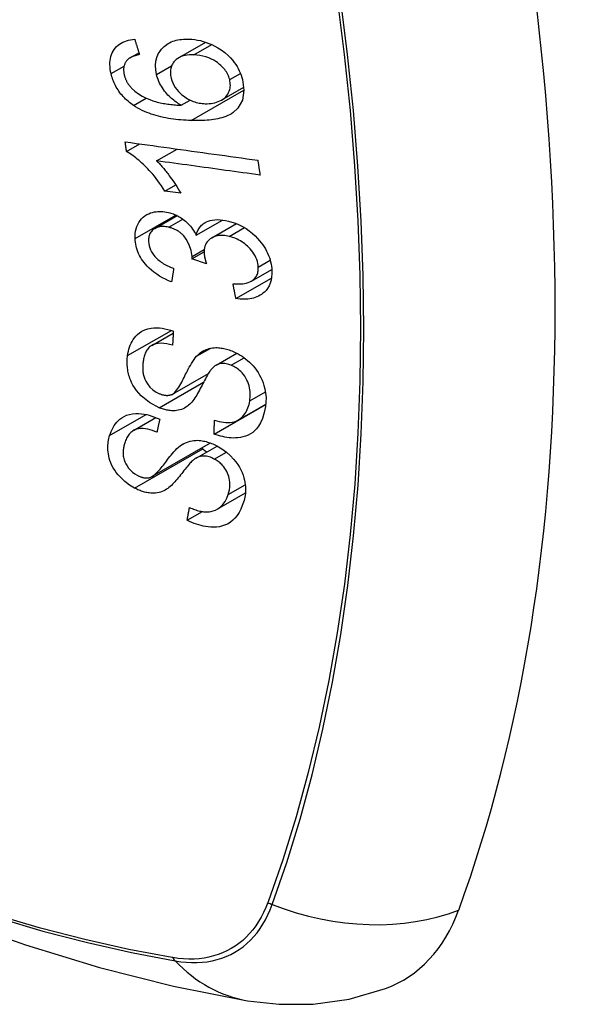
# Model space of a CAD drawing. Header units: inches. Extents: x 484 to 569.5, y 187.4 to 262.6.
# Tile 89 of 99: x 529.544 to 529.847, y 234.251 to 234.777. Entities that reach past the tile are written whole.
import ezdxf

# ---------------------------------------------------------------- set-up
doc = ezdxf.new("R2010")
doc.units = ezdxf.units.IN
doc.header["$MEASUREMENT"] = 0
doc.layers.add('Visible Edges(ANSI)', color=7, linetype='Continuous', lineweight=25)
doc.layers.add('Visible Tangent Edges(ANSI)', color=7, linetype='Continuous', lineweight=25)

msp = doc.modelspace()

# ---------------------------------------------------------------- linework, layer by layer
at = {"layer": 'Visible Edges(ANSI)'}
for p, q in [((529.62868, 234.75628), (529.64322, 234.76465)), ((529.60289, 234.75637), (529.60758, 234.75907)), ((529.65171, 234.73382), (529.66352, 234.74062)), ((529.63012, 234.73101), (529.63487, 234.73375)), ((529.60099, 234.70632), (529.60807, 234.7104)), ((529.61703, 234.70134), (529.62797, 234.70764)), ((529.62148, 234.68516), (529.62722, 234.68847)), ((529.62988, 234.68401), (529.62148, 234.68516)), ((529.61608, 234.66524), (529.62795, 234.67208)), ((529.63813, 234.66167), (529.65219, 234.66976)), ((529.64643, 234.66021), (529.65963, 234.66781)), ((529.63588, 234.64905), (529.64236, 234.65278)), ((529.6436, 234.64642), (529.63588, 234.64905)), ((529.66758, 234.63714), (529.67845, 234.6434)), ((529.65931, 234.62778), (529.67829, 234.63871)), ((529.61444, 234.60285), (529.62588, 234.60943)), ((529.64874, 234.59225), (529.65982, 234.59864)), ((529.62554, 234.57685), (529.64464, 234.58785)), ((529.64766, 234.55552), (529.67512, 234.57133)), ((529.66047, 234.56296), (529.67524, 234.57147)), ((529.67512, 234.57133), (529.67513, 234.5714)), ((529.67522, 234.57126), (529.67512, 234.57133)), ((529.60464, 234.55738), (529.61664, 234.56429)), ((529.61455, 234.53278), (529.64575, 234.55075)), ((529.63807, 234.54265), (529.64932, 234.54913)), ((529.64923, 234.51536), (529.6644, 234.5241)), ((529.6333, 234.50949), (529.6414, 234.51415))]:
    msp.add_line(p, q, dxfattribs=at)
at = {"layer": 'Visible Edges(ANSI)', "flags": 128}
for points in [[(529.59275, 234.74788), (529.5925, 234.74908), (529.5923, 234.75027), (529.59216, 234.75146), (529.59209, 234.75263), (529.5921, 234.75378), (529.59218, 234.75491), (529.59235, 234.75601), (529.59259, 234.75706), (529.59292, 234.75807), (529.59333, 234.75903), (529.59381, 234.75995), (529.59437, 234.76081), (529.595, 234.76162), (529.59569, 234.76236), (529.59645, 234.76303), (529.59727, 234.76364), (529.59814, 234.76419), (529.59907, 234.76466), (529.60003, 234.76507), (529.60103, 234.76542), (529.60206, 234.76571), (529.60313, 234.76594), (529.60421, 234.76612), (529.60532, 234.76624)], [(529.60532, 234.76624), (529.60543, 234.7659), (529.60553, 234.76556), (529.60564, 234.76522), (529.60575, 234.76488), (529.60585, 234.76454), (529.60596, 234.7642), (529.60607, 234.76386), (529.60618, 234.76352), (529.60628, 234.76318), (529.60639, 234.76284), (529.6065, 234.7625), (529.60661, 234.76216), (529.60671, 234.76181), (529.60682, 234.76147), (529.60693, 234.76113), (529.60704, 234.76079), (529.60714, 234.76045), (529.60725, 234.76011), (529.60736, 234.75977), (529.60747, 234.75943), (529.60758, 234.75909), (529.60768, 234.75875), (529.60779, 234.75841), (529.6079, 234.75807)], [(529.61696, 234.74744), (529.61652, 234.74984), (529.61638, 234.75219), (529.61659, 234.75445), (529.61712, 234.75657), (529.61793, 234.75844), (529.61883, 234.75992), (529.61967, 234.76101), (529.62033, 234.76174), (529.62098, 234.76236), (529.62167, 234.76294), (529.62239, 234.76347), (529.62315, 234.76396), (529.62395, 234.7644), (529.62479, 234.76479), (529.62565, 234.76514), (529.62654, 234.76544), (529.62746, 234.76569), (529.62839, 234.7659), (529.62935, 234.76607), (529.63032, 234.76619), (529.63131, 234.76627), (529.63231, 234.76632), (529.63332, 234.76633), (529.63434, 234.76631)], [(529.63434, 234.76631), (529.63584, 234.76622), (529.63734, 234.76605), (529.63885, 234.7658), (529.64037, 234.76548), (529.64189, 234.76507), (529.64341, 234.76459), (529.64492, 234.76402), (529.64642, 234.76338), (529.64798, 234.76263), (529.64969, 234.76168), (529.65151, 234.76053), (529.65339, 234.75913), (529.6551, 234.75764), (529.65649, 234.75623), (529.6576, 234.75495), (529.65846, 234.75385), (529.65922, 234.75277), (529.65992, 234.75167), (529.66056, 234.75054), (529.66113, 234.74939), (529.66165, 234.74823), (529.6621, 234.74705), (529.66249, 234.74587), (529.66282, 234.74469)], [(529.6014, 234.75524), (529.60118, 234.75498), (529.60098, 234.75471), (529.60078, 234.75444), (529.6006, 234.75416), (529.60043, 234.75387), (529.60027, 234.75357), (529.60012, 234.75326), (529.59999, 234.75294), (529.59987, 234.75262), (529.59976, 234.7523), (529.59967, 234.75196), (529.59959, 234.75162), (529.59953, 234.75128), (529.59948, 234.75092), (529.59944, 234.75056), (529.59942, 234.7502), (529.59942, 234.74982), (529.59942, 234.74945), (529.59945, 234.74907), (529.59948, 234.74868), (529.59953, 234.7483), (529.5996, 234.74791), (529.59967, 234.74752), (529.59976, 234.74713)], [(529.6079, 234.75807), (529.6076, 234.75801), (529.6073, 234.75795), (529.607, 234.75788), (529.6067, 234.75781), (529.6064, 234.75773), (529.6061, 234.75765), (529.6058, 234.75756), (529.6055, 234.75747), (529.60521, 234.75738), (529.60492, 234.75728), (529.60463, 234.75718), (529.60435, 234.75707), (529.60407, 234.75695), (529.60379, 234.75683), (529.60353, 234.75671), (529.60327, 234.75658), (529.60301, 234.75644), (529.60276, 234.7563), (529.60251, 234.75614), (529.60227, 234.75598), (529.60204, 234.75581), (529.60181, 234.75563), (529.6016, 234.75544), (529.6014, 234.75524)], [(529.6369, 234.75787), (529.63571, 234.75789), (529.63454, 234.75785), (529.63339, 234.75774), (529.63227, 234.75756), (529.63118, 234.75731), (529.63015, 234.75697), (529.62917, 234.75654), (529.62825, 234.75602), (529.62743, 234.75541), (529.62675, 234.75478), (529.62621, 234.75416), (529.62578, 234.75357), (529.62544, 234.75302), (529.62514, 234.75244), (529.6249, 234.75183), (529.62469, 234.7512), (529.62454, 234.75054), (529.62443, 234.74986), (529.62438, 234.74916), (529.62437, 234.74845), (529.62441, 234.74773), (529.62449, 234.74699), (529.62462, 234.74625), (529.62478, 234.74551)], [(529.65598, 234.74473), (529.65578, 234.74542), (529.65555, 234.7461), (529.65528, 234.74678), (529.65497, 234.74745), (529.65463, 234.74811), (529.65424, 234.74877), (529.65381, 234.74941), (529.65335, 234.75003), (529.65286, 234.75063), (529.65234, 234.75122), (529.65179, 234.75178), (529.65122, 234.75231), (529.65064, 234.75283), (529.65003, 234.75332), (529.6494, 234.7538), (529.6486, 234.75436), (529.64757, 234.75499), (529.64631, 234.75566), (529.64482, 234.75631), (529.64323, 234.75686), (529.64163, 234.75728), (529.64004, 234.75758), (529.63846, 234.75777), (529.6369, 234.75787)], [(529.60467, 234.73091), (529.60393, 234.73142), (529.6032, 234.73196), (529.60249, 234.73252), (529.60179, 234.7331), (529.60111, 234.73371), (529.60044, 234.73433), (529.5998, 234.73497), (529.59918, 234.73563), (529.59858, 234.73631), (529.59801, 234.737), (529.59746, 234.73771), (529.59693, 234.73844), (529.59644, 234.73918), (529.59596, 234.73993), (529.59552, 234.7407), (529.5951, 234.74148), (529.59472, 234.74226), (529.59436, 234.74305), (529.59402, 234.74385), (529.59372, 234.74465), (529.59344, 234.74545), (529.59319, 234.74626), (529.59296, 234.74707), (529.59275, 234.74788)], [(529.59976, 234.74713), (529.59984, 234.74682), (529.59992, 234.74652), (529.60001, 234.74621), (529.60011, 234.7459), (529.60022, 234.74559), (529.60034, 234.74528), (529.60046, 234.74498), (529.60059, 234.74467), (529.60073, 234.74437), (529.60087, 234.74407), (529.60103, 234.74377), (529.60119, 234.74347), (529.60136, 234.74318), (529.60153, 234.74289), (529.60172, 234.74261), (529.60191, 234.74233), (529.6021, 234.74205), (529.60231, 234.74177), (529.60252, 234.7415), (529.60273, 234.74124), (529.60295, 234.74098), (529.60318, 234.74072), (529.60342, 234.74046), (529.60366, 234.74021)], [(529.63012, 234.73101), (529.62944, 234.73141), (529.62876, 234.73183), (529.62809, 234.73226), (529.62744, 234.73271), (529.62679, 234.73318), (529.62615, 234.73366), (529.62553, 234.73417), (529.62491, 234.73469), (529.6243, 234.73525), (529.62369, 234.73583), (529.62308, 234.73646), (529.62248, 234.73713), (529.62188, 234.73784), (529.62129, 234.73859), (529.6207, 234.7394), (529.62013, 234.74025), (529.61959, 234.74111), (529.61909, 234.74198), (529.61863, 234.74287), (529.61821, 234.74377), (529.61783, 234.74468), (529.6175, 234.7456), (529.61721, 234.74651), (529.61696, 234.74744)], [(529.62478, 234.74551), (529.62515, 234.74422), (529.62565, 234.74295), (529.62626, 234.74171), (529.62698, 234.74051), (529.62782, 234.73935), (529.62873, 234.73829), (529.62964, 234.73737), (529.63051, 234.7366), (529.63128, 234.73597), (529.63199, 234.73544), (529.63272, 234.73495), (529.63347, 234.73449), (529.63422, 234.73407), (529.635, 234.73368), (529.63578, 234.73334), (529.63658, 234.73303), (529.63738, 234.73276), (529.63818, 234.73253), (529.63898, 234.73233), (529.63977, 234.73217), (529.64057, 234.73204), (529.64136, 234.73194), (529.64215, 234.73187), (529.64293, 234.73184)], [(529.66282, 234.74469), (529.66359, 234.73897), (529.66274, 234.73375), (529.66033, 234.7295), (529.65789, 234.72716), (529.65687, 234.72648), (529.65594, 234.72595), (529.65497, 234.72548), (529.65396, 234.72506), (529.65292, 234.72468), (529.65186, 234.72435), (529.65078, 234.72406), (529.64969, 234.72381), (529.64857, 234.7236), (529.64743, 234.72341), (529.64627, 234.72325), (529.64509, 234.72312), (529.6439, 234.72301), (529.64269, 234.72293), (529.64148, 234.72287), (529.64027, 234.72283), (529.63905, 234.72281), (529.63784, 234.72281), (529.63663, 234.72282), (529.63544, 234.72286)], [(529.64293, 234.73184), (529.64398, 234.73183), (529.64502, 234.73187), (529.64603, 234.73197), (529.64702, 234.73213), (529.64799, 234.73234), (529.64895, 234.73262), (529.64989, 234.73295), (529.6508, 234.73335), (529.65166, 234.7338), (529.65247, 234.7343), (529.65321, 234.73487), (529.65388, 234.7355), (529.65449, 234.73619), (529.65502, 234.73696), (529.65544, 234.73775), (529.65577, 234.73855), (529.65601, 234.73934), (529.65618, 234.74011), (529.65629, 234.74085), (529.65634, 234.7416), (529.65633, 234.74237), (529.65627, 234.74315), (529.65615, 234.74393), (529.65598, 234.74473)], [(529.60366, 234.74021), (529.60541, 234.73859), (529.60731, 234.73715), (529.60932, 234.7359), (529.61138, 234.73483), (529.61332, 234.73399), (529.61501, 234.73337), (529.61639, 234.73294), (529.61737, 234.73268), (529.61815, 234.73249), (529.61894, 234.73231), (529.61974, 234.73215), (529.62054, 234.732), (529.62135, 234.73186), (529.62216, 234.73173), (529.62298, 234.73162), (529.62379, 234.73151), (529.6246, 234.73142), (529.62541, 234.73134), (529.62622, 234.73126), (529.62702, 234.7312), (529.62781, 234.73114), (529.62859, 234.73109), (529.62936, 234.73105), (529.63012, 234.73101)], [(529.63544, 234.72286), (529.63409, 234.72291), (529.63273, 234.72298), (529.63138, 234.72306), (529.63002, 234.72317), (529.62866, 234.7233), (529.62731, 234.72344), (529.62596, 234.72361), (529.62461, 234.7238), (529.62327, 234.72402), (529.62194, 234.72426), (529.62062, 234.72452), (529.6193, 234.72481), (529.618, 234.72513), (529.61672, 234.72548), (529.61545, 234.72585), (529.61419, 234.72626), (529.61296, 234.7267), (529.61174, 234.72717), (529.61053, 234.72768), (529.60932, 234.72823), (529.60813, 234.72883), (529.60696, 234.72947), (529.6058, 234.73016), (529.60467, 234.73091)], [(529.60099, 234.70632), (529.60096, 234.70653), (529.60093, 234.70675), (529.6009, 234.70696), (529.60086, 234.70718), (529.60083, 234.70739), (529.6008, 234.70761), (529.60077, 234.70782), (529.60074, 234.70804), (529.60071, 234.70825), (529.60068, 234.70847), (529.60065, 234.70868), (529.60062, 234.7089), (529.60059, 234.70911), (529.60056, 234.70933), (529.60053, 234.70954), (529.6005, 234.70976), (529.60047, 234.70998), (529.60044, 234.71019), (529.60041, 234.71041), (529.60038, 234.71062), (529.60035, 234.71084), (529.60032, 234.71105), (529.60029, 234.71127), (529.60026, 234.71148)], [(529.60026, 234.71148), (529.60318, 234.71108), (529.60612, 234.71067), (529.60906, 234.71026), (529.612, 234.70985), (529.61495, 234.70944), (529.61791, 234.70903), (529.62086, 234.70862), (529.62382, 234.70821), (529.62678, 234.7078), (529.62975, 234.70739), (529.63271, 234.70698), (529.63568, 234.70657), (529.63864, 234.70616), (529.6416, 234.70575), (529.64456, 234.70534), (529.64751, 234.70493), (529.65047, 234.70452), (529.65341, 234.70411), (529.65636, 234.7037), (529.65929, 234.7033), (529.66223, 234.70289), (529.66515, 234.70249), (529.66806, 234.70208), (529.67097, 234.70168)], [(529.62148, 234.68516), (529.62053, 234.68665), (529.61958, 234.68807), (529.61864, 234.68942), (529.61769, 234.6907), (529.61676, 234.69192), (529.61583, 234.69308), (529.61492, 234.69417), (529.61401, 234.69521), (529.61313, 234.69619), (529.61226, 234.69712), (529.61141, 234.69799), (529.61058, 234.69881), (529.60978, 234.69958), (529.60901, 234.7003), (529.60826, 234.70098), (529.6075, 234.70164), (529.60673, 234.70229), (529.60595, 234.70293), (529.60515, 234.70356), (529.60434, 234.70416), (529.60351, 234.70474), (529.60268, 234.7053), (529.60184, 234.70583), (529.60099, 234.70632)], [(529.61703, 234.70134), (529.61752, 234.70086), (529.618, 234.70037), (529.61848, 234.69987), (529.61895, 234.69936), (529.61942, 234.69884), (529.61988, 234.69832), (529.62033, 234.69779), (529.62078, 234.69726), (529.62122, 234.69672), (529.62166, 234.69618), (529.62209, 234.69564), (529.62251, 234.6951), (529.62292, 234.69456), (529.62333, 234.69403), (529.62379, 234.69341), (529.62433, 234.69267), (529.62494, 234.69182), (529.62561, 234.69087), (529.62631, 234.68985), (529.62703, 234.68876), (529.62777, 234.68762), (529.6285, 234.68644), (529.62921, 234.68523), (529.62988, 234.68401)], [(529.67218, 234.69374), (529.6699, 234.69405), (529.66761, 234.69437), (529.66532, 234.69468), (529.66303, 234.695), (529.66074, 234.69531), (529.65844, 234.69563), (529.65614, 234.69595), (529.65384, 234.69626), (529.65154, 234.69658), (529.64924, 234.6969), (529.64693, 234.69722), (529.64463, 234.69753), (529.64232, 234.69785), (529.64002, 234.69817), (529.63771, 234.69849), (529.63541, 234.6988), (529.63311, 234.69912), (529.6308, 234.69944), (529.6285, 234.69976), (529.6262, 234.70007), (529.62391, 234.70039), (529.62161, 234.70071), (529.61932, 234.70102), (529.61703, 234.70134)], [(529.67097, 234.70168), (529.67102, 234.70135), (529.67107, 234.70102), (529.67112, 234.70069), (529.67117, 234.70036), (529.67122, 234.70003), (529.67127, 234.69969), (529.67132, 234.69936), (529.67137, 234.69903), (529.67142, 234.6987), (529.67147, 234.69837), (529.67152, 234.69804), (529.67157, 234.69771), (529.67162, 234.69738), (529.67167, 234.69705), (529.67172, 234.69671), (529.67178, 234.69638), (529.67183, 234.69605), (529.67188, 234.69572), (529.67193, 234.69539), (529.67198, 234.69506), (529.67203, 234.69473), (529.67208, 234.6944), (529.67213, 234.69407), (529.67218, 234.69374)], [(529.60552, 234.65984), (529.60551, 234.66119), (529.60559, 234.66252), (529.60577, 234.66381), (529.60606, 234.66505), (529.60644, 234.66625), (529.60693, 234.66739), (529.60752, 234.66847), (529.60819, 234.66948), (529.60895, 234.6704), (529.6098, 234.67124), (529.61075, 234.67199), (529.61176, 234.67263), (529.61279, 234.67314), (529.61382, 234.67354), (529.61482, 234.67383), (529.61579, 234.67404), (529.6167, 234.67419), (529.61761, 234.67428), (529.61853, 234.67432), (529.61947, 234.67431), (529.62041, 234.67426), (529.62137, 234.67415), (529.62234, 234.67399), (529.62332, 234.67378)], [(529.62332, 234.67378), (529.62398, 234.67361), (529.62464, 234.67342), (529.62529, 234.67321), (529.62594, 234.67297), (529.62659, 234.67271), (529.62724, 234.67243), (529.62788, 234.67212), (529.62851, 234.67179), (529.62913, 234.67144), (529.62975, 234.67107), (529.63037, 234.67067), (529.63101, 234.67022), (529.63167, 234.66972), (529.63234, 234.66918), (529.63302, 234.66858), (529.6337, 234.66793), (529.63438, 234.66722), (529.63502, 234.66648), (529.63563, 234.66572), (529.6362, 234.66494), (529.63673, 234.66414), (529.63723, 234.66333), (529.6377, 234.66251), (529.63813, 234.66167)], [(529.63813, 234.66167), (529.63829, 234.66228), (529.63848, 234.66287), (529.63869, 234.66345), (529.63892, 234.66401), (529.63919, 234.66455), (529.63949, 234.66507), (529.63981, 234.66557), (529.64017, 234.66606), (529.64055, 234.66651), (529.64097, 234.66695), (529.64141, 234.66735), (529.64188, 234.66773), (529.64238, 234.66807), (529.64294, 234.66841), (529.64363, 234.66877), (529.64449, 234.66912), (529.64551, 234.66945), (529.64671, 234.66972), (529.64806, 234.66989), (529.64945, 234.66994), (529.65088, 234.66989), (529.65233, 234.66974), (529.6538, 234.66951), (529.65528, 234.66919)], [(529.65528, 234.66919), (529.65721, 234.66867), (529.65912, 234.668), (529.66102, 234.6672), (529.66289, 234.66625), (529.66469, 234.66517), (529.66642, 234.66395), (529.66807, 234.66262), (529.66955, 234.66127), (529.67084, 234.65995), (529.67195, 234.65871), (529.67286, 234.65758), (529.67365, 234.65651), (529.67439, 234.65542), (529.67506, 234.65432), (529.67568, 234.65319), (529.67624, 234.65204), (529.67674, 234.65088), (529.67717, 234.64972), (529.67754, 234.64856), (529.67784, 234.6474), (529.67809, 234.64624), (529.67828, 234.64508), (529.67841, 234.64393), (529.67849, 234.64279)], [(529.62345, 234.66587), (529.62272, 234.66603), (529.62199, 234.66615), (529.62127, 234.66624), (529.62056, 234.66628), (529.61985, 234.66627), (529.61917, 234.66622), (529.61851, 234.66613), (529.61788, 234.66598), (529.61726, 234.66579), (529.61667, 234.66555), (529.61611, 234.66526), (529.61558, 234.66493), (529.61508, 234.66455), (529.61462, 234.66413), (529.61422, 234.66368), (529.61386, 234.66319), (529.61355, 234.66267), (529.61329, 234.66211), (529.61307, 234.66152), (529.61291, 234.66091), (529.61279, 234.66027), (529.61272, 234.65962), (529.6127, 234.65895), (529.61271, 234.65827)], [(529.63593, 234.65026), (529.63548, 234.65342), (529.6344, 234.65657), (529.63279, 234.65951), (529.63147, 234.66127), (529.63096, 234.66181), (529.63063, 234.66214), (529.63029, 234.66246), (529.62994, 234.66276), (529.62958, 234.66305), (529.62921, 234.66332), (529.62883, 234.66359), (529.62844, 234.66384), (529.62805, 234.66408), (529.62764, 234.66431), (529.62723, 234.66452), (529.62682, 234.66472), (529.62641, 234.6649), (529.62599, 234.66508), (529.62557, 234.66524), (529.62515, 234.66539), (529.62472, 234.66553), (529.6243, 234.66565), (529.62388, 234.66577), (529.62345, 234.66587)], [(529.62498, 234.63668), (529.62336, 234.63736), (529.62175, 234.6381), (529.62017, 234.63892), (529.61861, 234.63982), (529.61709, 234.6408), (529.61562, 234.64186), (529.61426, 234.64297), (529.61306, 234.64405), (529.61203, 234.6451), (529.61113, 234.6461), (529.61037, 234.64704), (529.60968, 234.64796), (529.60904, 234.6489), (529.60846, 234.64986), (529.60792, 234.65083), (529.60744, 234.65182), (529.60701, 234.65283), (529.60664, 234.65383), (529.60632, 234.65484), (529.60606, 234.65584), (529.60585, 234.65685), (529.6057, 234.65785), (529.60558, 234.65885), (529.60552, 234.65984)], [(529.65575, 234.66098), (529.65494, 234.66116), (529.65414, 234.6613), (529.65334, 234.6614), (529.65255, 234.66147), (529.65177, 234.6615), (529.651, 234.66148), (529.65025, 234.66142), (529.64951, 234.66131), (529.6488, 234.66116), (529.64812, 234.66096), (529.64747, 234.66072), (529.64684, 234.66043), (529.64624, 234.66009), (529.64565, 234.6597), (529.64506, 234.65923), (529.64449, 234.65868), (529.64395, 234.65804), (529.64348, 234.65732), (529.64309, 234.65654), (529.64279, 234.65571), (529.64257, 234.65484), (529.64243, 234.65393), (529.64237, 234.65299), (529.64237, 234.65203)], [(529.67124, 234.64456), (529.67115, 234.64558), (529.67099, 234.6466), (529.67074, 234.64764), (529.67041, 234.64867), (529.66999, 234.64969), (529.66949, 234.6507), (529.6689, 234.6517), (529.66826, 234.65265), (529.66759, 234.65352), (529.6669, 234.65432), (529.66622, 234.65504), (529.66554, 234.65572), (529.66483, 234.65636), (529.66409, 234.65697), (529.66333, 234.65755), (529.66254, 234.65809), (529.66173, 234.65859), (529.6609, 234.65906), (529.66006, 234.65948), (529.65921, 234.65985), (529.65835, 234.66019), (529.65749, 234.66049), (529.65662, 234.66075), (529.65575, 234.66098)], [(529.61271, 234.65827), (529.6128, 234.65717), (529.61301, 234.65606), (529.61332, 234.65495), (529.61376, 234.65385), (529.61431, 234.65276), (529.61492, 234.65177), (529.61554, 234.65092), (529.61612, 234.65023), (529.61663, 234.64967), (529.61716, 234.64914), (529.61772, 234.64864), (529.6183, 234.64816), (529.61889, 234.6477), (529.6195, 234.64726), (529.62013, 234.64685), (529.62077, 234.64645), (529.62143, 234.64607), (529.62209, 234.64572), (529.62276, 234.64538), (529.62344, 234.64505), (529.62412, 234.64475), (529.6248, 234.64446), (529.62548, 234.64419), (529.62616, 234.64394)], [(529.63588, 234.64905), (529.63588, 234.6491), (529.63589, 234.64915), (529.63589, 234.6492), (529.6359, 234.64925), (529.6359, 234.6493), (529.6359, 234.64935), (529.63591, 234.6494), (529.63591, 234.64945), (529.63592, 234.6495), (529.63592, 234.64955), (529.63592, 234.64961), (529.63592, 234.64966), (529.63593, 234.64971), (529.63593, 234.64976), (529.63593, 234.64981), (529.63593, 234.64986), (529.63593, 234.64991), (529.63593, 234.64996), (529.63594, 234.65001), (529.63594, 234.65006), (529.63594, 234.65011), (529.63593, 234.65016), (529.63593, 234.65021), (529.63593, 234.65026)], [(529.64237, 234.65203), (529.64239, 234.6518), (529.6424, 234.65158), (529.64243, 234.65135), (529.64245, 234.65113), (529.64248, 234.6509), (529.64252, 234.65067), (529.64256, 234.65044), (529.6426, 234.65021), (529.64264, 234.64997), (529.64269, 234.64974), (529.64274, 234.6495), (529.6428, 234.64926), (529.64285, 234.64902), (529.64291, 234.64878), (529.64297, 234.64854), (529.64304, 234.6483), (529.6431, 234.64806), (529.64317, 234.64782), (529.64324, 234.64758), (529.64331, 234.64735), (529.64338, 234.64711), (529.64346, 234.64688), (529.64353, 234.64665), (529.6436, 234.64642)], [(529.62616, 234.64394), (529.62611, 234.64363), (529.62606, 234.64333), (529.62601, 234.64303), (529.62596, 234.64273), (529.62591, 234.64242), (529.62586, 234.64212), (529.62581, 234.64182), (529.62577, 234.64151), (529.62572, 234.64121), (529.62567, 234.64091), (529.62562, 234.64061), (529.62557, 234.64031), (529.62552, 234.64), (529.62547, 234.6397), (529.62542, 234.6394), (529.62537, 234.6391), (529.62532, 234.63879), (529.62528, 234.63849), (529.62523, 234.63819), (529.62518, 234.63789), (529.62513, 234.63759), (529.62508, 234.63728), (529.62503, 234.63698), (529.62498, 234.63668)], [(529.65776, 234.63568), (529.65881, 234.63563), (529.65985, 234.63561), (529.66089, 234.63563), (529.66192, 234.63568), (529.66292, 234.63577), (529.6639, 234.63591), (529.66485, 234.6361), (529.66577, 234.63635), (529.66665, 234.63668), (529.66747, 234.63707), (529.66818, 234.63752), (529.66877, 234.63798), (529.66925, 234.63846), (529.66965, 234.63891), (529.66998, 234.63938), (529.67028, 234.63986), (529.67054, 234.64038), (529.67075, 234.64091), (529.67093, 234.64147), (529.67107, 234.64205), (529.67117, 234.64266), (529.67123, 234.64328), (529.67125, 234.64391), (529.67124, 234.64456)], [(529.67849, 234.64279), (529.6785, 234.64102), (529.67837, 234.6393), (529.67808, 234.63764), (529.67762, 234.63606), (529.67698, 234.63458), (529.6762, 234.63327), (529.67536, 234.63219), (529.67451, 234.63131), (529.67371, 234.63062), (529.67295, 234.63006), (529.67217, 234.62957), (529.67135, 234.62912), (529.6705, 234.62873), (529.66961, 234.62838), (529.66868, 234.62809), (529.66771, 234.62785), (529.66672, 234.62767), (529.66571, 234.62754), (529.66468, 234.62746), (529.66364, 234.62744), (529.66258, 234.62746), (529.6615, 234.62752), (529.66041, 234.62763), (529.65931, 234.62778)], [(529.65931, 234.62778), (529.65925, 234.62811), (529.65918, 234.62844), (529.65912, 234.62877), (529.65905, 234.6291), (529.65899, 234.62943), (529.65892, 234.62975), (529.65886, 234.63008), (529.65879, 234.63041), (529.65873, 234.63074), (529.65866, 234.63107), (529.6586, 234.6314), (529.65853, 234.63173), (529.65847, 234.63206), (529.6584, 234.63239), (529.65834, 234.63272), (529.65828, 234.63305), (529.65821, 234.63338), (529.65815, 234.63371), (529.65808, 234.63404), (529.65802, 234.63437), (529.65796, 234.6347), (529.65789, 234.63502), (529.65783, 234.63535), (529.65776, 234.63568)], [(529.60154, 234.59737), (529.60173, 234.59853), (529.60197, 234.59968), (529.60226, 234.6008), (529.60259, 234.60189), (529.60299, 234.60296), (529.60344, 234.60399), (529.60395, 234.60498), (529.60452, 234.60594), (529.60516, 234.60685), (529.60588, 234.60774), (529.60678, 234.60866), (529.60788, 234.60958), (529.60921, 234.61044), (529.61078, 234.61118), (529.61241, 234.6117), (529.61403, 234.61203), (529.61561, 234.61219), (529.6171, 234.61222), (529.61855, 234.61215), (529.62, 234.61199), (529.62147, 234.61174), (529.62295, 234.61139), (529.62444, 234.61096), (529.62594, 234.61045)], [(529.62594, 234.61045), (529.62592, 234.61014), (529.6259, 234.60982), (529.62588, 234.60951), (529.62587, 234.6092), (529.62585, 234.60888), (529.62583, 234.60857), (529.62581, 234.60825), (529.62579, 234.60794), (529.62578, 234.60763), (529.62576, 234.60731), (529.62574, 234.607), (529.62572, 234.60668), (529.62571, 234.60637), (529.62569, 234.60606), (529.62567, 234.60574), (529.62565, 234.60543), (529.62564, 234.60512), (529.62562, 234.6048), (529.6256, 234.60449), (529.62559, 234.60418), (529.62557, 234.60386), (529.62555, 234.60355), (529.62553, 234.60323), (529.62552, 234.60292)], [(529.05109, 234.60279), (529.0869, 234.56866), (529.12328, 234.53593), (529.16017, 234.50465), (529.19752, 234.47487), (529.23529, 234.44665), (529.27344, 234.42003), (529.31191, 234.39508), (529.35065, 234.37182), (529.38964, 234.35032), (529.42881, 234.33062), (529.46814, 234.31277), (529.50757, 234.29682), (529.54706, 234.28282), (529.58657, 234.27083), (529.62604, 234.26088), (529.66544, 234.25305)], [(529.62552, 234.60292), (529.62396, 234.60336), (529.6224, 234.6037), (529.62087, 234.60392), (529.61937, 234.604), (529.61793, 234.60393), (529.61656, 234.60369), (529.61537, 234.6033), (529.61446, 234.60285), (529.61379, 234.60242), (529.61331, 234.60204), (529.61287, 234.60163), (529.61247, 234.60118), (529.61211, 234.60071), (529.61177, 234.60022), (529.61147, 234.5997), (529.61119, 234.59916), (529.61094, 234.59861), (529.61072, 234.59803), (529.61052, 234.59745), (529.61035, 234.59685), (529.61019, 234.59624), (529.61006, 234.59563), (529.60994, 234.59501), (529.60984, 234.59438)], [(529.63831, 234.597), (529.639, 234.59769), (529.63973, 234.59835), (529.64051, 234.59896), (529.64133, 234.59952), (529.6422, 234.60003), (529.64311, 234.60047), (529.64408, 234.60086), (529.64505, 234.60116), (529.646, 234.60137), (529.6469, 234.60152), (529.64777, 234.6016), (529.64858, 234.60163), (529.64934, 234.60162), (529.65004, 234.60159), (529.65074, 234.60153), (529.65144, 234.60144), (529.65215, 234.60133), (529.65285, 234.60119), (529.65356, 234.60103), (529.65427, 234.60084), (529.65499, 234.60063), (529.6557, 234.6004), (529.65641, 234.60015), (529.65713, 234.59988)], [(529.61831, 234.56955), (529.61318, 234.57227), (529.60873, 234.57592), (529.6062, 234.57881), (529.60517, 234.5803), (529.60436, 234.58166), (529.60371, 234.58295), (529.60319, 234.58412), (529.6028, 234.58515), (529.60251, 234.58602), (529.60227, 234.58681), (529.60207, 234.58759), (529.60188, 234.58837), (529.60173, 234.58914), (529.60159, 234.58991), (529.60149, 234.59068), (529.6014, 234.59145), (529.60134, 234.59221), (529.60131, 234.59296), (529.60129, 234.59371), (529.6013, 234.59446), (529.60133, 234.5952), (529.60138, 234.59593), (529.60145, 234.59665), (529.60154, 234.59737)], [(529.62524, 234.57669), (529.62585, 234.57705), (529.62647, 234.57755), (529.62709, 234.57818), (529.62771, 234.57892), (529.62831, 234.57974), (529.62889, 234.5806), (529.62943, 234.58148), (529.62993, 234.58234), (529.63039, 234.58318), (529.63083, 234.58402), (529.63126, 234.58485), (529.63167, 234.58568), (529.63208, 234.58653), (529.63251, 234.58739), (529.63295, 234.58827), (529.63341, 234.58919), (529.6339, 234.59014), (529.63444, 234.59114), (529.63502, 234.59218), (529.63565, 234.59325), (529.6363, 234.5943), (529.63697, 234.5953), (529.63764, 234.59621), (529.63831, 234.597)], [(529.65713, 234.59988), (529.65825, 234.5994), (529.65935, 234.59888), (529.66044, 234.59831), (529.66151, 234.59768), (529.66256, 234.59701), (529.66358, 234.59629), (529.66457, 234.59553), (529.66554, 234.59473), (529.66649, 234.59388), (529.66746, 234.59294), (529.66843, 234.5919), (529.66938, 234.59078), (529.67031, 234.58957), (529.67118, 234.58828), (529.67196, 234.58696), (529.67266, 234.58563), (529.67326, 234.58428), (529.67379, 234.58292), (529.67428, 234.58143), (529.67476, 234.57959), (529.67515, 234.5774), (529.67536, 234.57497), (529.67533, 234.57257), (529.67509, 234.57024)], [(529.60984, 234.59438), (529.60978, 234.59387), (529.60972, 234.59337), (529.60967, 234.59286), (529.60963, 234.59234), (529.6096, 234.59182), (529.60959, 234.5913), (529.60959, 234.59078), (529.6096, 234.59025), (529.60962, 234.58971), (529.60966, 234.58917), (529.60972, 234.58863), (529.6098, 234.58808), (529.6099, 234.58753), (529.61002, 234.58698), (529.61016, 234.58643), (529.61033, 234.58587), (529.61052, 234.58532), (529.61075, 234.58474), (529.61125, 234.58372), (529.61217, 234.58224), (529.61348, 234.5806), (529.61502, 234.57914), (529.61677, 234.57793), (529.61863, 234.57702)], [(529.65679, 234.59225), (529.65612, 234.59249), (529.65546, 234.59271), (529.65479, 234.59289), (529.65412, 234.59302), (529.65346, 234.59312), (529.65281, 234.59317), (529.65217, 234.59318), (529.65158, 234.59315), (529.65103, 234.59308), (529.65053, 234.59297), (529.65006, 234.59284), (529.64963, 234.59269), (529.64924, 234.59252), (529.64885, 234.59232), (529.64849, 234.5921), (529.64813, 234.59187), (529.64779, 234.59161), (529.64746, 234.59134), (529.64715, 234.59106), (529.64685, 234.59076), (529.64656, 234.59046), (529.64628, 234.59014), (529.64602, 234.58982), (529.64576, 234.5895)], [(529.66667, 234.57323), (529.66679, 234.57418), (529.66687, 234.57515), (529.66691, 234.57614), (529.6669, 234.57714), (529.66683, 234.57815), (529.66672, 234.57917), (529.66654, 234.58021), (529.6663, 234.58125), (529.666, 234.58228), (529.66564, 234.58332), (529.6652, 234.58435), (529.66468, 234.58536), (529.66408, 234.58636), (529.66339, 234.58731), (529.66268, 234.58814), (529.66198, 234.58887), (529.6613, 234.58949), (529.66067, 234.59001), (529.66006, 234.59047), (529.65943, 234.59089), (529.65879, 234.59128), (529.65814, 234.59163), (529.65747, 234.59196), (529.65679, 234.59225)], [(529.64576, 234.5895), (529.64544, 234.58906), (529.64509, 234.58854), (529.64472, 234.58795), (529.64433, 234.58729), (529.64393, 234.58658), (529.64351, 234.58582), (529.64308, 234.58502), (529.64264, 234.58418), (529.64218, 234.58332), (529.64172, 234.58243), (529.64126, 234.58154), (529.64078, 234.58064), (529.64031, 234.57974), (529.63983, 234.57885), (529.63935, 234.57799), (529.63888, 234.57714), (529.63841, 234.57633), (529.63793, 234.57555), (529.63744, 234.57477), (529.63692, 234.57401), (529.63639, 234.57328), (529.63585, 234.5726), (529.6353, 234.57197), (529.63474, 234.57143)], [(529.61863, 234.57702), (529.61893, 234.5769), (529.61922, 234.57679), (529.61952, 234.57669), (529.61982, 234.5766), (529.62011, 234.57652), (529.62041, 234.57644), (529.6207, 234.57637), (529.621, 234.57631), (529.62129, 234.57626), (529.62158, 234.57622), (529.62187, 234.57619), (529.62215, 234.57617), (529.62244, 234.57616), (529.62272, 234.57616), (529.62299, 234.57617), (529.62326, 234.57619), (529.62352, 234.57622), (529.62378, 234.57626), (529.62404, 234.57631), (529.62429, 234.57637), (529.62453, 234.57644), (529.62477, 234.57651), (529.62501, 234.5766), (529.62524, 234.57669)], [(529.63474, 234.57143), (529.6341, 234.57085), (529.63341, 234.57032), (529.63268, 234.56982), (529.63192, 234.56938), (529.63112, 234.56899), (529.63027, 234.56865), (529.62938, 234.56838), (529.62852, 234.56818), (529.62769, 234.56805), (529.62691, 234.56797), (529.62617, 234.56794), (529.6255, 234.56795), (529.62489, 234.56797), (529.6243, 234.56802), (529.62371, 234.56809), (529.62312, 234.56817), (529.62252, 234.56828), (529.62193, 234.56841), (529.62133, 234.56855), (529.62073, 234.56872), (529.62013, 234.5689), (529.61952, 234.5691), (529.61892, 234.56932), (529.61831, 234.56955)], [(529.67509, 234.57024), (529.67444, 234.56693), (529.67351, 234.56387), (529.67245, 234.56145), (529.67136, 234.55964), (529.67035, 234.55834), (529.66937, 234.55733), (529.6683, 234.55642), (529.66712, 234.55562), (529.66583, 234.55494), (529.66445, 234.55438), (529.66305, 234.55396), (529.66167, 234.55367), (529.66033, 234.5535), (529.65906, 234.55342), (529.65787, 234.5534), (529.65676, 234.55345), (529.65564, 234.55354), (529.65452, 234.55368), (529.65339, 234.55388), (529.65225, 234.55412), (529.65111, 234.5544), (529.64997, 234.55473), (529.64882, 234.5551), (529.64766, 234.55552)], [(529.64789, 234.56291), (529.64911, 234.56257), (529.65033, 234.56227), (529.65155, 234.56202), (529.65276, 234.56183), (529.65396, 234.56171), (529.65513, 234.56166), (529.65626, 234.5617), (529.65734, 234.56184), (529.65838, 234.56208), (529.65939, 234.56243), (529.66037, 234.5629), (529.66126, 234.56347), (529.66207, 234.5641), (529.66279, 234.56478), (529.66344, 234.5655), (529.66401, 234.56623), (529.66452, 234.56699), (529.66497, 234.56779), (529.66537, 234.56863), (529.66573, 234.56949), (529.66603, 234.57039), (529.66629, 234.57131), (529.6665, 234.57226), (529.66667, 234.57323)], [(529.59197, 234.55474), (529.59234, 234.55586), (529.59277, 234.55695), (529.59326, 234.55801), (529.5938, 234.55903), (529.5944, 234.56001), (529.59507, 234.56095), (529.5958, 234.56183), (529.5966, 234.56266), (529.59748, 234.56344), (529.59849, 234.56419), (529.59967, 234.5649), (529.60102, 234.56551), (529.60256, 234.56601), (529.60422, 234.56634), (529.60585, 234.56648), (529.60743, 234.56648), (529.60893, 234.56636), (529.61034, 234.56617), (529.61173, 234.56589), (529.61312, 234.56553), (529.61451, 234.5651), (529.61589, 234.56459), (529.61728, 234.56402), (529.61866, 234.56337)], [(529.61866, 234.56337), (529.6186, 234.56308), (529.61854, 234.56279), (529.61848, 234.5625), (529.61842, 234.56222), (529.61835, 234.56193), (529.61829, 234.56164), (529.61823, 234.56135), (529.61817, 234.56106), (529.61811, 234.56078), (529.61805, 234.56049), (529.61799, 234.5602), (529.61793, 234.55991), (529.61787, 234.55962), (529.61781, 234.55933), (529.61775, 234.55905), (529.61769, 234.55876), (529.61763, 234.55847), (529.61757, 234.55818), (529.61751, 234.5579), (529.61745, 234.55761), (529.61739, 234.55732), (529.61733, 234.55703), (529.61727, 234.55674), (529.61721, 234.55646)], [(529.64766, 234.55552), (529.64767, 234.55583), (529.64768, 234.55613), (529.64769, 234.55644), (529.6477, 234.55675), (529.64771, 234.55706), (529.64772, 234.55737), (529.64773, 234.55767), (529.64774, 234.55798), (529.64775, 234.55829), (529.64775, 234.5586), (529.64776, 234.55891), (529.64777, 234.55921), (529.64778, 234.55952), (529.64779, 234.55983), (529.6478, 234.56014), (529.64781, 234.56045), (529.64782, 234.56075), (529.64783, 234.56106), (529.64784, 234.56137), (529.64785, 234.56168), (529.64786, 234.56199), (529.64787, 234.5623), (529.64788, 234.5626), (529.64789, 234.56291)], [(529.60529, 234.52669), (529.60262, 234.5283), (529.60011, 234.5302), (529.59803, 234.53213), (529.59653, 234.53377), (529.59552, 234.53503), (529.59465, 234.53626), (529.59388, 234.53752), (529.59321, 234.5388), (529.59262, 234.54009), (529.59215, 234.54136), (529.59178, 234.54259), (529.59149, 234.54377), (529.59128, 234.54489), (529.59114, 234.54595), (529.59106, 234.54693), (529.59101, 234.54785), (529.59101, 234.54876), (529.59104, 234.54965), (529.59111, 234.55054), (529.59122, 234.5514), (529.59136, 234.55226), (529.59153, 234.5531), (529.59173, 234.55393), (529.59197, 234.55474)], [(529.61721, 234.55646), (529.61598, 234.55696), (529.61474, 234.55742), (529.61349, 234.5578), (529.61226, 234.55811), (529.61103, 234.55833), (529.60984, 234.55845), (529.60868, 234.55846), (529.60757, 234.55836), (529.60653, 234.55815), (529.60564, 234.55786), (529.60489, 234.55752), (529.60427, 234.55715), (529.60373, 234.55677), (529.60324, 234.55635), (529.60278, 234.55589), (529.60236, 234.55541), (529.60197, 234.55489), (529.60162, 234.55436), (529.60129, 234.5538), (529.60099, 234.55323), (529.60072, 234.55264), (529.60047, 234.55203), (529.60024, 234.55141), (529.60003, 234.55079)], [(529.60003, 234.55079), (529.59988, 234.55028), (529.59974, 234.54977), (529.59961, 234.54925), (529.5995, 234.54873), (529.59939, 234.5482), (529.59931, 234.54766), (529.59923, 234.54712), (529.59918, 234.54656), (529.59915, 234.54601), (529.59913, 234.54544), (529.59914, 234.54486), (529.59918, 234.54428), (529.59924, 234.54369), (529.59933, 234.54309), (529.59946, 234.54247), (529.59968, 234.5417), (529.60003, 234.54076), (529.60054, 234.53967), (529.60125, 234.53847), (529.60209, 234.53729), (529.60306, 234.53618), (529.60417, 234.53517), (529.60537, 234.53428), (529.60664, 234.53352)], [(529.61334, 234.53227), (529.61401, 234.5325), (529.6147, 234.53287), (529.6154, 234.53335), (529.61613, 234.53393), (529.61685, 234.53459), (529.61756, 234.5353), (529.61824, 234.53604), (529.61888, 234.53678), (529.61948, 234.5375), (529.62005, 234.53821), (529.6206, 234.53893), (529.62114, 234.53964), (529.62168, 234.54037), (529.62224, 234.54111), (529.62281, 234.54186), (529.6234, 234.54264), (529.62404, 234.54345), (529.62472, 234.54429), (529.62545, 234.54517), (529.62623, 234.54606), (529.62704, 234.54695), (529.62787, 234.54778), (529.62869, 234.54853), (529.62949, 234.54917)], [(529.62949, 234.54917), (529.63029, 234.54972), (529.63112, 234.55022), (529.632, 234.55068), (529.63291, 234.55108), (529.63387, 234.55143), (529.63486, 234.55172), (529.6359, 234.55194), (529.63693, 234.55208), (529.63792, 234.55215), (529.63886, 234.55216), (529.63975, 234.55212), (529.64059, 234.55203), (529.64136, 234.55192), (529.64208, 234.5518), (529.6428, 234.55164), (529.64351, 234.55146), (529.64422, 234.55126), (529.64493, 234.55104), (529.64563, 234.55079), (529.64634, 234.55051), (529.64705, 234.55022), (529.64775, 234.5499), (529.64845, 234.54957), (529.64915, 234.54921)], [(529.64915, 234.54921), (529.65179, 234.54766), (529.65428, 234.54583), (529.65644, 234.54389), (529.6581, 234.54213), (529.65928, 234.54069), (529.66027, 234.53931), (529.66116, 234.53791), (529.66194, 234.53648), (529.66261, 234.53502), (529.66316, 234.53359), (529.66359, 234.53223), (529.66391, 234.53094), (529.66415, 234.52973), (529.66431, 234.52862), (529.66441, 234.5276), (529.66447, 234.52661), (529.66447, 234.52563), (529.66444, 234.52466), (529.66436, 234.52371), (529.66424, 234.52278), (529.66409, 234.52186), (529.66389, 234.52096), (529.66367, 234.52007), (529.6634, 234.51921)], [(529.64775, 234.54218), (529.64706, 234.54252), (529.64638, 234.54282), (529.64568, 234.54309), (529.64498, 234.54332), (529.64429, 234.5435), (529.6436, 234.54363), (529.64293, 234.54372), (529.64231, 234.54375), (529.64173, 234.54375), (529.64121, 234.54371), (529.64073, 234.54364), (529.64029, 234.54355), (529.63988, 234.54344), (529.63948, 234.54331), (529.63909, 234.54316), (529.63872, 234.54299), (529.63835, 234.5428), (529.63799, 234.5426), (529.63765, 234.54239), (529.63731, 234.54217), (529.63699, 234.54193), (529.63667, 234.54169), (529.63637, 234.54144), (529.63608, 234.54118)], [(529.64158, 234.54758), (529.64156, 234.5476), (529.64154, 234.54762), (529.64152, 234.54764), (529.64149, 234.54766), (529.64147, 234.54768), (529.64145, 234.5477), (529.64143, 234.54772), (529.64141, 234.54774), (529.64139, 234.54776), (529.64137, 234.54778), (529.64135, 234.5478), (529.64133, 234.54782), (529.6413, 234.54784), (529.64128, 234.54786), (529.64126, 234.54788), (529.64124, 234.5479), (529.64122, 234.54792), (529.6412, 234.54794), (529.64118, 234.54796), (529.64116, 234.54798), (529.64114, 234.548), (529.64112, 234.54802), (529.6411, 234.54804), (529.64107, 234.54806)], [(529.64368, 234.54588), (529.6436, 234.54594), (529.64351, 234.54601), (529.64342, 234.54607), (529.64333, 234.54614), (529.64325, 234.5462), (529.64316, 234.54627), (529.64307, 234.54633), (529.64298, 234.5464), (529.6429, 234.54647), (529.64281, 234.54654), (529.64272, 234.54661), (529.64263, 234.54668), (529.64255, 234.54675), (529.64246, 234.54682), (529.64237, 234.5469), (529.64228, 234.54697), (529.6422, 234.54704), (529.64211, 234.54712), (529.64202, 234.54719), (529.64193, 234.54727), (529.64184, 234.54735), (529.64176, 234.54743), (529.64167, 234.54751), (529.64158, 234.54758)], [(529.63608, 234.54118), (529.63568, 234.54082), (529.63525, 234.54039), (529.6348, 234.5399), (529.63431, 234.53935), (529.6338, 234.53875), (529.63327, 234.5381), (529.63272, 234.53742), (529.63216, 234.53671), (529.63157, 234.53598), (529.63098, 234.53523), (529.63038, 234.53447), (529.62978, 234.5337), (529.62917, 234.53294), (529.62855, 234.53219), (529.62794, 234.53145), (529.62734, 234.53073), (529.62674, 234.53005), (529.62615, 234.52939), (529.62553, 234.52875), (529.6249, 234.52812), (529.62426, 234.52752), (529.62361, 234.52696), (529.62296, 234.52647), (529.62232, 234.52604)], [(529.6552, 234.52316), (529.65557, 234.52442), (529.65584, 234.52573), (529.65602, 234.52708), (529.65609, 234.52847), (529.65604, 234.52979), (529.65591, 234.53097), (529.65572, 234.532), (529.6555, 234.53289), (529.65523, 234.53377), (529.65489, 234.53465), (529.65448, 234.53552), (529.654, 234.53638), (529.65346, 234.53721), (529.65289, 234.53796), (529.65233, 234.53862), (529.65179, 234.53919), (529.65131, 234.53965), (529.65084, 234.54008), (529.65036, 234.54048), (529.64986, 234.54086), (529.64935, 234.54122), (529.64883, 234.54156), (529.64829, 234.54188), (529.64775, 234.54218)], [(529.60664, 234.53352), (529.60693, 234.53337), (529.60722, 234.53323), (529.6075, 234.53309), (529.60779, 234.53296), (529.60808, 234.53284), (529.60838, 234.53273), (529.60867, 234.53262), (529.60896, 234.53252), (529.60925, 234.53244), (529.60954, 234.53236), (529.60983, 234.53229), (529.61012, 234.53223), (529.61041, 234.53218), (529.6107, 234.53214), (529.61098, 234.53211), (529.61125, 234.53209), (529.61153, 234.53208), (529.6118, 234.53208), (529.61206, 234.53208), (529.61233, 234.5321), (529.61259, 234.53213), (529.61284, 234.53217), (529.61309, 234.53221), (529.61334, 234.53227)], [(529.62232, 234.52604), (529.62158, 234.5256), (529.62081, 234.52521), (529.62, 234.52486), (529.61916, 234.52456), (529.61829, 234.52431), (529.61738, 234.52412), (529.61644, 234.524), (529.61554, 234.52394), (529.61468, 234.52394), (529.61387, 234.52398), (529.61312, 234.52406), (529.61243, 234.52416), (529.61181, 234.52427), (529.61122, 234.5244), (529.61062, 234.52454), (529.61003, 234.52471), (529.60943, 234.5249), (529.60884, 234.5251), (529.60825, 234.52532), (529.60765, 234.52556), (529.60706, 234.52582), (529.60647, 234.52609), (529.60588, 234.52638), (529.60529, 234.52669)], [(529.63456, 234.51629), (529.63524, 234.516), (529.63593, 234.51573), (529.63661, 234.51547), (529.6373, 234.51522), (529.63799, 234.515), (529.63868, 234.51479), (529.63936, 234.5146), (529.64004, 234.51443), (529.64072, 234.51428), (529.6414, 234.51416), (529.64207, 234.51406), (529.64273, 234.51399), (529.64339, 234.51395), (529.6441, 234.51394), (529.64498, 234.51399), (529.646, 234.51414), (529.64714, 234.51444), (529.64838, 234.51492), (529.6497, 234.51565), (529.65106, 234.51666), (529.65238, 234.51797), (529.65354, 234.51955), (529.65448, 234.52128), (529.6552, 234.52316)], [(529.6634, 234.51921), (529.66273, 234.51731), (529.66193, 234.51547), (529.66101, 234.51372), (529.65995, 234.51208), (529.65879, 234.51064), (529.65761, 234.50946), (529.6564, 234.50849), (529.6551, 234.50767), (529.6537, 234.50699), (529.65219, 234.50645), (529.65058, 234.50607), (529.64896, 234.50585), (529.64739, 234.50577), (529.64588, 234.5058), (529.64446, 234.50593), (529.64316, 234.50611), (529.64193, 234.50634), (529.64069, 234.50663), (529.63946, 234.50698), (529.63823, 234.50738), (529.63699, 234.50783), (529.63576, 234.50834), (529.63453, 234.50889), (529.6333, 234.50949)], [(529.6333, 234.50949), (529.63335, 234.50977), (529.63341, 234.51006), (529.63346, 234.51034), (529.63351, 234.51062), (529.63356, 234.5109), (529.63362, 234.51119), (529.63367, 234.51147), (529.63372, 234.51175), (529.63377, 234.51204), (529.63382, 234.51232), (529.63388, 234.5126), (529.63393, 234.51289), (529.63398, 234.51317), (529.63403, 234.51345), (529.63409, 234.51374), (529.63414, 234.51402), (529.63419, 234.5143), (529.63425, 234.51459), (529.6343, 234.51487), (529.63435, 234.51515), (529.6344, 234.51544), (529.63446, 234.51572), (529.63451, 234.516), (529.63456, 234.51629)], [(529.66544, 234.25305), (529.68239, 234.25114), (529.70059, 234.25128), (529.71969, 234.25396), (529.73906, 234.25953)]]:
    msp.add_lwpolyline(points, dxfattribs=at)
at = {"layer": 'Visible Edges(ANSI)'}
for centre, major_axis, start_param, end_param in [((528.91088, 235.15134), (-0.64835, 1.12588), 3.592663, 4.265186), ((529.65985, 234.41735), (0.08841, -0.15353), 6.184194, 6.734256)]:
    msp.add_ellipse(centre, major_axis=major_axis, ratio=0.578093, start_param=start_param, end_param=end_param, dxfattribs=at)
at = {"layer": 'Visible Tangent Edges(ANSI)'}
for p, q in [((529.6369, 234.75787), (529.64644, 234.76337)), ((529.59275, 234.74788), (529.59964, 234.75185)), ((529.61696, 234.74744), (529.62498, 234.75205)), ((529.65598, 234.74473), (529.66172, 234.74804)), ((529.63544, 234.72286), (529.66359, 234.73907)), ((529.60467, 234.73091), (529.61144, 234.7348)), ((529.60552, 234.65984), (529.62732, 234.67239)), ((529.62345, 234.66587), (529.631, 234.67022)), ((529.65575, 234.66098), (529.66389, 234.66567)), ((529.63593, 234.65026), (529.64244, 234.65401)), ((529.67124, 234.64456), (529.67763, 234.64824)), ((529.60154, 234.59737), (529.6249, 234.61082)), ((529.63831, 234.597), (529.64586, 234.60134)), ((529.65679, 234.59225), (529.66369, 234.59622)), ((529.61831, 234.56955), (529.64207, 234.58324)), ((529.66667, 234.57323), (529.67505, 234.57806)), ((529.59197, 234.55474), (529.61145, 234.56595)), ((529.62949, 234.54917), (529.63248, 234.5509)), ((529.60529, 234.52669), (529.64158, 234.54758)), ((529.64775, 234.54218), (529.6542, 234.5459)), ((529.6552, 234.52316), (529.66433, 234.52842)), ((529.6765, 234.30581), (529.67638, 234.30549)), ((529.62565, 234.27605), (529.62532, 234.2761))]:
    msp.add_line(p, q, dxfattribs=at)
at = {"layer": 'Visible Tangent Edges(ANSI)', "flags": 128}
for points in [[(529.71327, 234.78823), (529.71706, 234.7581), (529.72017, 234.72822), (529.7226, 234.69863), (529.72434, 234.66937), (529.72539, 234.64046), (529.72576, 234.61194), (529.72543, 234.58381), (529.72441, 234.55607), (529.72269, 234.52873), (529.72028, 234.50181), (529.71718, 234.47535), (529.71338, 234.4494), (529.7089, 234.42397), (529.70374, 234.39911), (529.69791, 234.37484), (529.69142, 234.35118), (529.68428, 234.32817), (529.6765, 234.30581)], [(529.67868, 234.30433), (529.68641, 234.3268), (529.69349, 234.34993), (529.69993, 234.37369), (529.7057, 234.39807), (529.71081, 234.42303), (529.71524, 234.44855), (529.71898, 234.4746), (529.72205, 234.50114), (529.72443, 234.52814), (529.72612, 234.55556), (529.72712, 234.58338), (529.72745, 234.61158), (529.72709, 234.64017), (529.72606, 234.66914), (529.72434, 234.69848), (529.72194, 234.72813), (529.71887, 234.75808), (529.71513, 234.78829)], [(529.67638, 234.30549), (529.67529, 234.30277), (529.67409, 234.30016), (529.67279, 234.29767), (529.67139, 234.29529), (529.66989, 234.29304), (529.66829, 234.2909), (529.66659, 234.2889), (529.6648, 234.28702), (529.66292, 234.28527), (529.66095, 234.28366), (529.65889, 234.28218), (529.65674, 234.28085), (529.65452, 234.27965), (529.65222, 234.2786), (529.64984, 234.27769), (529.6474, 234.27692), (529.64488, 234.27629), (529.6423, 234.27582), (529.63966, 234.27549), (529.63696, 234.2753), (529.6342, 234.27527), (529.6314, 234.27538), (529.62854, 234.27564), (529.62565, 234.27605)], [(529.6269, 234.27428), (529.62987, 234.27383), (529.6328, 234.27354), (529.63568, 234.2734), (529.63851, 234.27341), (529.64129, 234.27357), (529.644, 234.27389), (529.64665, 234.27437), (529.64923, 234.27499), (529.65174, 234.27577), (529.65418, 234.2767), (529.65653, 234.27777), (529.65881, 234.27899), (529.661, 234.28036), (529.6631, 234.28187), (529.66511, 234.28353), (529.66703, 234.28532), (529.66885, 234.28726), (529.67057, 234.28932), (529.67219, 234.29151), (529.6737, 234.29384), (529.67511, 234.29628), (529.67641, 234.29885), (529.6776, 234.30154), (529.67868, 234.30433)], [(529.62532, 234.2761), (529.60213, 234.28047), (529.57874, 234.28571), (529.55515, 234.29182), (529.53139, 234.2988)], [(529.53255, 234.29729), (529.55641, 234.29024), (529.5801, 234.28405), (529.6036, 234.27873), (529.6269, 234.27428)]]:
    msp.add_lwpolyline(points, dxfattribs=at)
at = {"layer": 'Visible Tangent Edges(ANSI)'}
for centre, major_axis, ratio, start_param, end_param in [((529.29232, 234.8099), (-0.17285, 0.30015), 0.578093, 5.049711, 10.658253), ((529.68142, 234.31103), (-0.00927, 0.00331), 0.734251, 1.273722, 1.537429), ((529.71156, 234.38463), (-0.11091, 0.0406), 0.734358, 1.543031, 2.451391), ((529.63177, 234.28221), (0.0017, 0.00969), 0.732637, 2.381624, 2.645331), ((529.68543, 234.36946), (-0.01999, -0.11641), 0.735728, 5.784249, 6.283185)]:
    msp.add_ellipse(centre, major_axis=major_axis, ratio=ratio, start_param=start_param, end_param=end_param, dxfattribs=at)
msp.add_ellipse((529.29291, 234.81024), major_axis=(0.17078, -0.29656), ratio=0.578093, dxfattribs=at)

doc.saveas('drawing.dxf')
